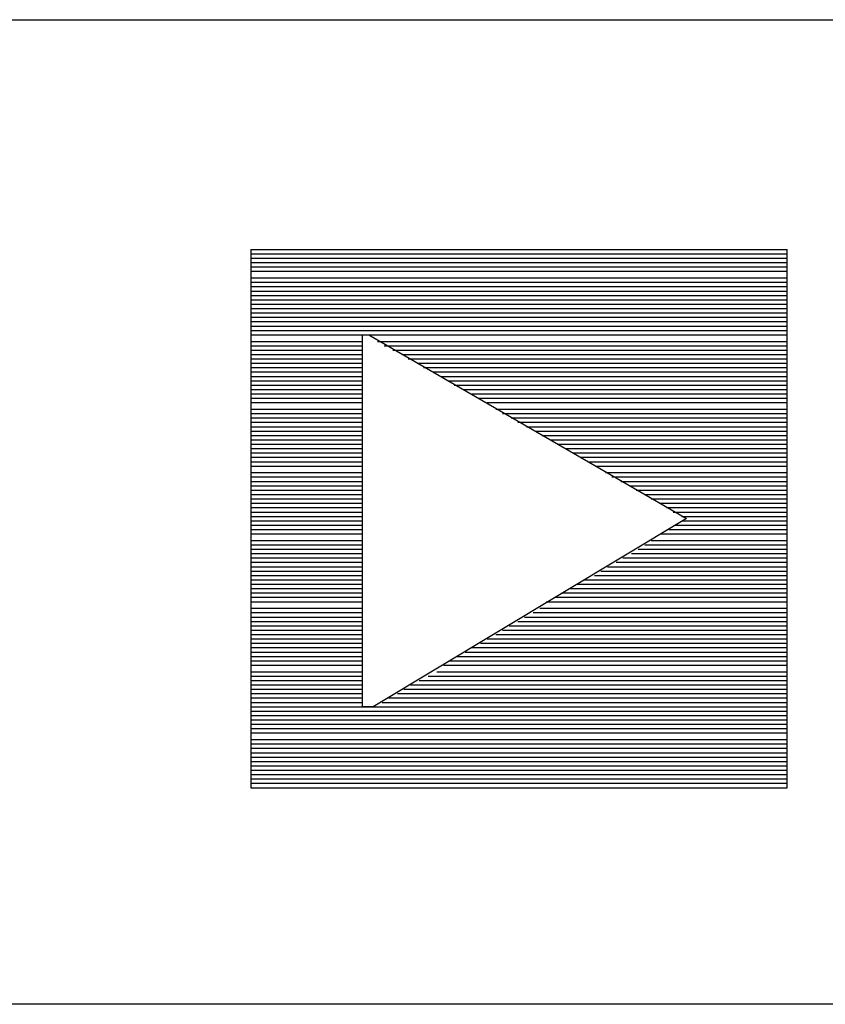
# Model space of a CAD drawing. Extents: x 11.9 to 28.1, y 10.8 to 21.2.
# Tile 8 of 12: x 25.612 to 25.98, y 11.599 to 12.049. Entities that reach past the tile are written whole.
import ezdxf

# ---------------------------------------------------------------- set-up
doc = ezdxf.new("R2010")
doc.units = 0
doc.header["$MEASUREMENT"] = 0
doc.layers.add('LAYNR1', color=2, linetype='Continuous')

msp = doc.modelspace()

# ---------------------------------------------------------------- linework, layer by layer
at = {"layer": 'LAYNR1'}
for points in [[(23.388, 12.049), (28.092, 12.049)], [(25.718, 11.944), (25.718, 11.698), (25.963, 11.698), (25.963, 11.944)], [(25.718, 11.944), (25.963, 11.944)], [(25.718, 11.942), (25.963, 11.942)], [(25.718, 11.94), (25.963, 11.94)], [(25.718, 11.938), (25.963, 11.938)], [(25.718, 11.936), (25.963, 11.936)], [(25.718, 11.934), (25.963, 11.934)], [(25.718, 11.931), (25.963, 11.931)], [(25.718, 11.929), (25.963, 11.929)], [(25.718, 11.927), (25.963, 11.927)], [(25.718, 11.925), (25.963, 11.925)], [(25.718, 11.923), (25.963, 11.923)], [(25.718, 11.921), (25.963, 11.921)], [(25.718, 11.919), (25.963, 11.919)], [(25.718, 11.917), (25.963, 11.917)], [(25.718, 11.915), (25.963, 11.915)], [(25.718, 11.913), (25.963, 11.913)], [(25.718, 11.911), (25.963, 11.911)], [(25.718, 11.909), (25.963, 11.909)], [(25.718, 11.907), (25.963, 11.907)], [(25.718, 11.905), (25.769, 11.905)], [(25.772, 11.905), (25.963, 11.905)], [(25.718, 11.902), (25.769, 11.902)], [(25.718, 11.9), (25.769, 11.9)], [(25.718, 11.898), (25.769, 11.898)], [(25.776, 11.902), (25.963, 11.902)], [(25.779, 11.9), (25.963, 11.9)], [(25.783, 11.898), (25.963, 11.898)], [(25.718, 11.896), (25.769, 11.896)], [(25.718, 11.894), (25.769, 11.894)], [(25.787, 11.896), (25.963, 11.896)], [(25.79, 11.894), (25.963, 11.894)], [(25.718, 11.892), (25.769, 11.892)], [(25.718, 11.89), (25.769, 11.89)], [(25.794, 11.892), (25.963, 11.892)], [(25.797, 11.89), (25.963, 11.89)], [(25.718, 11.888), (25.769, 11.888)], [(25.718, 11.886), (25.769, 11.886)], [(25.801, 11.888), (25.963, 11.888)], [(25.805, 11.886), (25.963, 11.886)], [(25.718, 11.884), (25.769, 11.884)], [(25.718, 11.882), (25.769, 11.882)], [(25.718, 11.88), (25.769, 11.88)], [(25.808, 11.884), (25.963, 11.884)], [(25.811, 11.882), (25.963, 11.882)], [(25.815, 11.88), (25.963, 11.88)], [(25.718, 11.878), (25.769, 11.878)], [(25.718, 11.876), (25.769, 11.876)], [(25.819, 11.878), (25.963, 11.878)], [(25.822, 11.876), (25.963, 11.876)], [(25.718, 11.874), (25.769, 11.874)], [(25.718, 11.871), (25.769, 11.871)], [(25.826, 11.874), (25.963, 11.874)], [(25.83, 11.871), (25.963, 11.871)], [(25.718, 11.869), (25.769, 11.869)], [(25.718, 11.867), (25.769, 11.867)], [(25.833, 11.869), (25.963, 11.869)], [(25.837, 11.867), (25.963, 11.867)], [(25.718, 11.865), (25.769, 11.865)], [(25.718, 11.863), (25.769, 11.863)], [(25.84, 11.865), (25.963, 11.865)], [(25.844, 11.863), (25.963, 11.863)], [(25.718, 11.861), (25.769, 11.861)], [(25.718, 11.859), (25.769, 11.859)], [(25.848, 11.861), (25.963, 11.861)], [(25.851, 11.859), (25.963, 11.859)], [(25.718, 11.857), (25.769, 11.857)], [(25.718, 11.855), (25.769, 11.855)], [(25.718, 11.853), (25.769, 11.853)], [(25.855, 11.857), (25.963, 11.857)], [(25.858, 11.855), (25.963, 11.855)], [(25.862, 11.853), (25.963, 11.853)], [(25.718, 11.851), (25.769, 11.851)], [(25.718, 11.849), (25.769, 11.849)], [(25.865, 11.851), (25.963, 11.851)], [(25.869, 11.849), (25.963, 11.849)], [(25.718, 11.847), (25.769, 11.847)], [(25.718, 11.845), (25.769, 11.845)], [(25.872, 11.847), (25.963, 11.847)], [(25.876, 11.845), (25.963, 11.845)], [(25.718, 11.842), (25.769, 11.842)], [(25.718, 11.84), (25.769, 11.84)], [(25.88, 11.842), (25.963, 11.842)], [(25.883, 11.84), (25.963, 11.84)], [(25.718, 11.838), (25.769, 11.838)], [(25.718, 11.836), (25.769, 11.836)], [(25.887, 11.838), (25.963, 11.838)], [(25.891, 11.836), (25.963, 11.836)], [(25.718, 11.834), (25.769, 11.834)], [(25.718, 11.832), (25.769, 11.832)], [(25.894, 11.834), (25.963, 11.834)], [(25.898, 11.832), (25.963, 11.832)], [(25.718, 11.83), (25.769, 11.83)], [(25.718, 11.828), (25.769, 11.828)], [(25.718, 11.826), (25.769, 11.826)], [(25.901, 11.83), (25.963, 11.83)], [(25.905, 11.828), (25.963, 11.828)], [(25.908, 11.826), (25.963, 11.826)], [(25.718, 11.824), (25.769, 11.824)], [(25.718, 11.822), (25.769, 11.822)], [(25.911, 11.824), (25.963, 11.824)], [(25.915, 11.822), (25.963, 11.822)], [(25.718, 11.82), (25.769, 11.82)], [(25.718, 11.818), (25.769, 11.818)], [(25.912, 11.818), (25.963, 11.818)], [(25.915, 11.82), (25.963, 11.82)], [(25.718, 11.816), (25.769, 11.816)], [(25.718, 11.814), (25.769, 11.814)], [(25.905, 11.814), (25.963, 11.814)], [(25.909, 11.816), (25.963, 11.816)], [(25.718, 11.811), (25.769, 11.811)], [(25.718, 11.809), (25.769, 11.809)], [(25.898, 11.809), (25.963, 11.809)], [(25.901, 11.811), (25.963, 11.811)], [(25.718, 11.807), (25.769, 11.807)], [(25.718, 11.805), (25.769, 11.805)], [(25.892, 11.805), (25.963, 11.805)], [(25.895, 11.807), (25.963, 11.807)], [(25.718, 11.803), (25.769, 11.803)], [(25.718, 11.801), (25.769, 11.801)], [(25.718, 11.799), (25.769, 11.799)], [(25.881, 11.799), (25.963, 11.799)], [(25.885, 11.801), (25.963, 11.801)], [(25.888, 11.803), (25.963, 11.803)], [(25.718, 11.797), (25.769, 11.797)], [(25.718, 11.795), (25.769, 11.795)], [(25.875, 11.795), (25.963, 11.795)], [(25.878, 11.797), (25.963, 11.797)], [(25.718, 11.793), (25.769, 11.793)], [(25.718, 11.791), (25.769, 11.791)], [(25.867, 11.791), (25.963, 11.791)], [(25.87, 11.793), (25.963, 11.793)], [(25.718, 11.789), (25.769, 11.789)], [(25.718, 11.787), (25.769, 11.787)], [(25.86, 11.787), (25.963, 11.787)], [(25.864, 11.789), (25.963, 11.789)], [(25.718, 11.785), (25.769, 11.785)], [(25.718, 11.783), (25.769, 11.783)], [(25.853, 11.783), (25.963, 11.783)], [(25.857, 11.785), (25.963, 11.785)], [(25.718, 11.78), (25.769, 11.78)], [(25.718, 11.778), (25.769, 11.778)], [(25.847, 11.778), (25.963, 11.778)], [(25.85, 11.78), (25.963, 11.78)], [(25.718, 11.776), (25.769, 11.776)], [(25.718, 11.774), (25.769, 11.774)], [(25.718, 11.772), (25.769, 11.772)], [(25.836, 11.772), (25.963, 11.772)], [(25.84, 11.774), (25.963, 11.774)], [(25.843, 11.776), (25.963, 11.776)], [(25.718, 11.77), (25.769, 11.77)], [(25.718, 11.768), (25.769, 11.768)], [(25.83, 11.768), (25.963, 11.768)], [(25.833, 11.77), (25.963, 11.77)], [(25.718, 11.766), (25.769, 11.766)], [(25.718, 11.764), (25.769, 11.764)], [(25.823, 11.764), (25.963, 11.764)], [(25.826, 11.766), (25.963, 11.766)], [(25.718, 11.762), (25.769, 11.762)], [(25.718, 11.76), (25.769, 11.76)], [(25.816, 11.76), (25.963, 11.76)], [(25.819, 11.762), (25.963, 11.762)], [(25.718, 11.758), (25.769, 11.758)], [(25.718, 11.756), (25.769, 11.756)], [(25.718, 11.754), (25.769, 11.754)], [(25.806, 11.754), (25.963, 11.754)], [(25.809, 11.756), (25.963, 11.756)], [(25.812, 11.758), (25.963, 11.758)], [(25.718, 11.751), (25.769, 11.751)], [(25.803, 11.751), (25.963, 11.751)], [(25.718, 11.749), (25.769, 11.749)], [(25.718, 11.747), (25.769, 11.747)], [(25.718, 11.745), (25.769, 11.745)], [(25.791, 11.745), (25.963, 11.745)], [(25.795, 11.747), (25.963, 11.747)], [(25.799, 11.749), (25.963, 11.749)], [(25.718, 11.743), (25.769, 11.743)], [(25.718, 11.741), (25.769, 11.741)], [(25.785, 11.741), (25.963, 11.741)], [(25.788, 11.743), (25.963, 11.743)], [(25.718, 11.739), (25.769, 11.739)], [(25.718, 11.737), (25.769, 11.737)], [(25.778, 11.737), (25.963, 11.737)], [(25.781, 11.739), (25.963, 11.739)], [(25.718, 11.735), (25.963, 11.735)], [(25.718, 11.733), (25.963, 11.733)], [(25.718, 11.731), (25.963, 11.731)], [(25.718, 11.729), (25.963, 11.729)], [(25.718, 11.727), (25.963, 11.727)], [(25.718, 11.725), (25.963, 11.725)], [(25.718, 11.723), (25.963, 11.723)], [(25.718, 11.72), (25.963, 11.72)], [(25.718, 11.718), (25.963, 11.718)], [(25.718, 11.716), (25.963, 11.716)], [(25.718, 11.714), (25.963, 11.714)], [(25.718, 11.712), (25.963, 11.712)], [(25.718, 11.71), (25.963, 11.71)], [(25.718, 11.708), (25.963, 11.708)], [(25.718, 11.706), (25.963, 11.706)], [(25.718, 11.704), (25.963, 11.704)], [(25.718, 11.702), (25.963, 11.702)], [(25.718, 11.7), (25.963, 11.7)], [(25.718, 11.698), (25.963, 11.698)], [(28.088, 11.599), (25.592, 11.599)]]:
    msp.add_lwpolyline(points, dxfattribs=at)
msp.add_lwpolyline([(25.769, 11.735), (25.769, 11.905), (25.772, 11.905), (25.917, 11.821), (25.774, 11.735), (25.769, 11.735)], close=True, dxfattribs=at)

doc.saveas('drawing.dxf')
